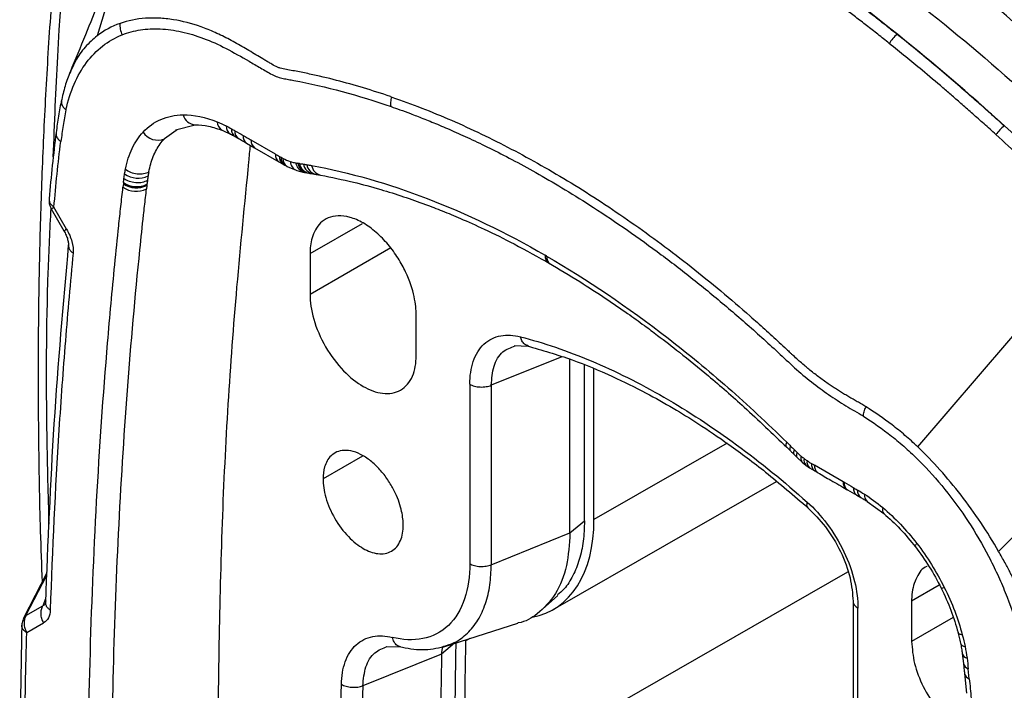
# Model space of a CAD drawing. Header units: millimetres. Extents: x 16 to 683, y 16 to 524.
# Tile 35 of 40: x 548 to 585, y 412 to 437. Entities that reach past the tile are written whole.
import ezdxf

# ---------------------------------------------------------------- set-up
doc = ezdxf.new("R2010")
doc.units = ezdxf.units.MM
doc.header["$LTSCALE"] = 2.5

msp = doc.modelspace()

# ---------------------------------------------------------------- linework, layer by layer
for p, q in [((553.235, 443.599), (550.979, 436.216)), ((549.975, 434.845), (549.958, 434.806)), ((553.909, 432.685), (554.656, 432.88)), ((553.937, 432.666), (553.501, 432.356)), ((553.975, 432.693), (553.937, 432.666)), ((555.685, 432.661), (555.974, 432.53)), ((556.576, 432.192), (556.88, 432.016)), ((557.661, 431.777), (556.75, 432.302)), ((556.88, 432.016), (557.791, 431.491)), ((557.791, 431.491), (557.943, 431.403)), ((557.943, 431.403), (558.009, 431.366)), ((558.096, 431.319), (558.43, 431.175)), ((558.56, 431.426), (558.501, 431.435)), ((558.46, 431.162), (558.734, 431.094)), ((558.756, 431.088), (558.852, 431.072)), ((558.852, 431.072), (558.917, 431.062)), ((559.063, 431.04), (559.18, 431.02)), ((559.18, 431.02), (559.351, 430.99)), ((551.96, 430.663), (551.946, 430.535)), ((551.964, 430.696), (551.96, 430.663)), ((551.965, 430.709), (551.964, 430.696)), ((552.845, 430.637), (552.846, 430.65)), ((549.835, 428.96), (549.359, 429.786)), ((549.259, 429.728), (549.736, 428.903)), ((558.955, 428.048), (560.92, 429.182)), ((561.977, 428.261), (558.955, 426.517)), ((558.955, 428.048), (558.955, 426.517)), ((567.819, 427.956), (567.77, 427.985)), ((567.898, 427.699), (567.948, 427.67)), ((562.933, 424.221), (562.933, 425.752)), ((566.601, 424.6), (567.133, 424.58)), ((568.393, 424.184), (565.743, 423.113)), ((568.693, 417.578), (568.693, 424.09)), ((569.239, 418.028), (569.239, 423.874)), ((569.592, 418.079), (569.592, 423.729)), ((591.348, 423.546), (584.755, 416.886)), ((564.943, 423.154), (564.943, 416.426)), ((565.743, 423.113), (565.743, 416.385)), ((574.579, 420.941), (569.592, 418.079)), ((576.819, 420.787), (576.963, 420.644)), ((560.926, 420.459), (559.441, 419.602)), ((577.105, 420.503), (577.221, 420.391)), ((577.221, 420.391), (577.394, 420.234)), ((577.394, 420.234), (577.531, 420.123)), ((577.394, 420.234), (577.406, 420.225)), ((577.531, 420.123), (577.671, 420.024)), ((577.671, 420.024), (577.862, 419.904)), ((577.672, 420.024), (577.679, 420.019)), ((578.93, 419.498), (577.849, 420.123)), ((568.063, 414.708), (576.434, 419.512)), ((578.964, 419.479), (578.93, 419.498)), ((579.059, 419.212), (579.093, 419.193)), ((579.093, 419.193), (579.441, 418.993)), ((579.441, 418.993), (579.586, 418.909)), ((579.831, 418.761), (580.452, 418.302)), ((568.693, 417.578), (569.239, 418.028)), ((565.743, 416.385), (568.693, 417.578)), ((564.731, 407.872), (579.104, 416.12)), ((549.092, 416.079), (548.225, 414.381)), ((548.313, 414.483), (549.088, 416)), ((581.494, 415.037), (582.532, 415.636)), ((549.045, 415.109), (548.949, 414.85)), ((567.667, 414.715), (568.238, 415.233)), ((579.301, 415.015), (579.301, 408.287)), ((581.494, 415.037), (581.494, 413.506)), ((548.313, 414.483), (548.949, 414.85)), ((549.043, 414.912), (549.031, 414.901)), ((579.484, 408.032), (579.484, 414.759)), ((548.226, 414.38), (548.313, 414.483)), ((583.054, 414.406), (581.494, 413.506)), ((548.339, 413.842), (548.975, 414.209)), ((563.972, 413.314), (566.745, 414.2)), ((564.78, 413.528), (564.953, 413.627)), ((561.808, 413.322), (562.339, 413.307)), ((564.372, 413.442), (563.881, 413.034)), ((563.881, 413.034), (563.934, 413.326)), ((563.919, 413.314), (563.964, 413.33)), ((563.881, 413.034), (560.932, 411.852)), ((583.393, 413.056), (583.436, 412.679)), ((583.654, 412.114), (583.616, 412.488)), ((583.474, 412.307), (583.547, 411.568))]:
    msp.add_line(p, q)
at = {"flags": 128}
for points in [[(581.722, 420.804), (585.141, 424.785), (588.56, 428.767)], [(576.82, 420.786), (576.809, 420.799), (576.793, 420.844), (576.796, 420.904), (576.816, 420.976)], [(576.963, 420.644), (576.953, 420.657), (576.938, 420.701), (576.941, 420.76), (576.962, 420.832)], [(577.115, 420.495), (577.095, 420.516), (577.079, 420.561), (577.082, 420.621), (577.102, 420.693)], [(577.23, 420.383), (577.209, 420.406), (577.192, 420.452), (577.192, 420.514), (577.21, 420.589)], [(582.601, 415.512), (582.602, 415.511), (582.621, 415.508), (582.661, 415.516), (582.719, 415.535)]]:
    msp.add_lwpolyline(points, dxfattribs=at)
for centre, radius, start, end in [((554.682, 433.379), 0.5, 194.9851, 266.9047), ((555.853, 432.998), 0.376, 181.8525, 243.3079), ((556.15, 432.819), 0.339, 177.5537, 238.5875), ((556.325, 432.703), 0.319, 175.0493, 236.1857), ((585.884, 431.628), 1.514, 127.3085, 144.3644), ((553.242, 432.947), 0.644, 212.2387, 293.6997), ((556.441, 432.619), 0.303, 173.1393, 236.2806), ((556.76, 432.444), 0.312, 174.0805, 234.0498), ((557.048, 432.265), 0.3, 172.764, 235.978), ((557.967, 431.743), 0.308, 173.7225, 234.9986), ((558.119, 431.66), 0.311, 174.1406, 235.4109), ((558.178, 431.626), 0.31, 174.0727, 237.0834), ((558.264, 431.595), 0.323, 175.7651, 238.6325), ((558.616, 431.536), 0.405, 184.9162, 247.2244), ((558.943, 431.512), 0.449, 189.8159, 258.2722), ((559.007, 431.506), 0.454, 190.1839, 257.5243), ((559.154, 431.481), 0.45, 189.895, 258.3438), ((559.277, 431.455), 0.446, 189.4288, 257.4035), ((559.453, 431.421), 0.443, 189.1414, 256.7864), ((552.513, 431.722), 0.847, 233.482, 296.1769), ((552.436, 431.26), 0.876, 235.9803, 296.5226), ((552.451, 431.387), 0.875, 235.896, 296.5111), ((552.455, 431.419), 0.874, 235.8118, 296.4996), ((552.457, 431.431), 0.873, 235.7713, 296.494), ((577.554, 420.372), 0.211, 157.3006, 220.7974), ((577.703, 420.299), 0.246, 164.1059, 225.7852), ((577.851, 420.239), 0.28, 169.6112, 230.144), ((578.045, 420.151), 0.307, 173.4483, 233.4863), ((578.162, 420.092), 0.314, 174.341, 234.294), ((579.243, 419.467), 0.314, 174.3597, 234.2762), ((579.261, 419.441), 0.3, 172.7211, 235.9417), ((579.618, 419.246), 0.309, 173.8677, 235.1196), ((579.77, 419.162), 0.312, 174.1198, 234.0289), ((580.012, 418.988), 0.291, 171.1712, 231.6225), ((580.614, 418.447), 0.217, 158.6479, 222.1009), ((583.514, 413.521), 0.202, 200.402, 264.6768), ((583.618, 413.115), 0.231, 192.4654, 257.9953), ((583.688, 412.736), 0.258, 192.5881, 253.7505), ((583.726, 412.363), 0.259, 192.367, 253.6397), ((883.894, 406.193), 323.012, 178.99604, 180.00254)]:
    msp.add_arc(centre, radius, start, end)
for centre, major_axis, start_param, end_param in [((564.391, 421.082), (-3.678, 6.371), 2.943403, 3.927067), ((809.894, 266.341), (-173.343, 300.269), 0.765389, 0.785471)]:
    msp.add_ellipse(centre, major_axis=major_axis, ratio=0.577382, start_param=start_param, end_param=end_param)
for points, knots in [([(552.27, 459.332), (552.116, 458.575), (551.832, 457.172), (551.469, 455.204), (551.183, 453.556), (550.967, 452.233), (550.81, 451.231), (550.691, 450.444), (550.587, 449.735), (550.432, 448.646), (550.22, 447.064), (549.955, 444.895), (549.694, 442.488), (549.448, 439.861), (549.226, 437.036), (549.038, 434.014), (548.897, 430.916), (548.807, 427.862), (548.761, 424.631), (548.771, 421.239), (548.824, 418.2), (548.894, 416.375), (548.918, 415.738)], [0, 0, 0, 0, 0.056421, 0.104741, 0.144927, 0.176956, 0.200834, 0.217314, 0.23367, 0.251759, 0.295274, 0.346382, 0.405069, 0.46386, 0.528672, 0.599137, 0.669334, 0.737197, 0.802737, 0.882804, 0.95913, 1, 1, 1, 1]), ([(549.336, 431.673), (549.383, 432.932), (549.533, 436.898), (550.151, 443.339), (551.143, 451.016), (552.09, 455.92), (552.564, 458.375)], [0, 0, 0, 0, 0.1339189, 0.4219216, 0.7105259, 1, 1, 1, 1]), ([(562.302, 452.745), (562.459, 452.723), (562.77, 452.679), (563.239, 452.605), (563.708, 452.526), (564.177, 452.441), (564.646, 452.35), (565.116, 452.253), (565.585, 452.15), (566.054, 452.042), (566.523, 451.928), (566.992, 451.807), (567.461, 451.681), (567.931, 451.549), (568.4, 451.411), (568.869, 451.268), (569.339, 451.118), (569.808, 450.962), (570.278, 450.801), (570.747, 450.634), (571.217, 450.461), (572.714, 449.89), (575.252, 448.788), (578.763, 446.928), (582.193, 444.796), (584.717, 443.002), (586.422, 441.695), (587.319, 440.986), (588.215, 440.256), (589.112, 439.505), (590.009, 438.732), (590.905, 437.938), (591.801, 437.123), (592.698, 436.286), (593.594, 435.428), (594.49, 434.55), (595.085, 433.949), (595.383, 433.648)], [0, 0, 0, 0, 0.014792, 0.029533, 0.044225, 0.058868, 0.073464, 0.088015, 0.102522, 0.116986, 0.131409, 0.145791, 0.160136, 0.174443, 0.188715, 0.202953, 0.217159, 0.231333, 0.245478, 0.259596, 0.273686, 0.287752, 0.394216, 0.499996, 0.598731, 0.698037, 0.724879, 0.751811, 0.778844, 0.80599, 0.833257, 0.860658, 0.888201, 0.915897, 0.943756, 0.971787, 1, 1, 1, 1]), ([(558.042, 451.47), (558.191, 451.449), (558.49, 451.407), (558.938, 451.337), (559.387, 451.263), (559.836, 451.182), (560.284, 451.097), (560.733, 451.006), (561.182, 450.91), (561.63, 450.809), (562.079, 450.703), (562.527, 450.591), (562.976, 450.474), (563.425, 450.352), (563.873, 450.224), (564.322, 450.092), (564.771, 449.954), (565.219, 449.81), (565.668, 449.662), (566.117, 449.508), (566.565, 449.349), (567.014, 449.185), (567.462, 449.015), (567.911, 448.84), (568.36, 448.66), (568.808, 448.475), (569.257, 448.284), (569.706, 448.088), (570.154, 447.887), (570.603, 447.681), (571.052, 447.469), (571.5, 447.252), (571.949, 447.03), (572.398, 446.803), (572.846, 446.57), (573.295, 446.332), (573.743, 446.089), (574.192, 445.84), (574.641, 445.587), (575.089, 445.328), (575.538, 445.063), (575.987, 444.794), (576.435, 444.519), (576.884, 444.239), (577.333, 443.954), (577.781, 443.663), (578.23, 443.367), (578.679, 443.066), (579.127, 442.76), (579.576, 442.448), (580.024, 442.132), (580.473, 441.809), (580.922, 441.482), (581.37, 441.149), (581.819, 440.812), (582.268, 440.468), (582.716, 440.12), (583.165, 439.766), (583.614, 439.407), (584.062, 439.043), (584.511, 438.674), (584.959, 438.299), (585.408, 437.919), (585.857, 437.534), (586.305, 437.143), (586.754, 436.747), (587.203, 436.346), (587.651, 435.94), (588.1, 435.529), (588.549, 435.112), (588.997, 434.69), (589.446, 434.262), (589.894, 433.83), (590.343, 433.392), (590.792, 432.949), (591.24, 432.501), (591.539, 432.198), (591.688, 432.047)], [0, 0, 0, 0, 0.013914, 0.027782, 0.041605, 0.055385, 0.069121, 0.082817, 0.096472, 0.110088, 0.123666, 0.137207, 0.150713, 0.164185, 0.177623, 0.191029, 0.204405, 0.217751, 0.231069, 0.24436, 0.257625, 0.270866, 0.284084, 0.29728, 0.310455, 0.323612, 0.33675, 0.349871, 0.362977, 0.37607, 0.389149, 0.402217, 0.415275, 0.428325, 0.441366, 0.454402, 0.467434, 0.480462, 0.493487, 0.506513, 0.519538, 0.532566, 0.545598, 0.558634, 0.571675, 0.584725, 0.597783, 0.610851, 0.62393, 0.637023, 0.650129, 0.66325, 0.676388, 0.689545, 0.70272, 0.715916, 0.729134, 0.742375, 0.75564, 0.768931, 0.782249, 0.795595, 0.808971, 0.822377, 0.835815, 0.849287, 0.862793, 0.876334, 0.889912, 0.903528, 0.917183, 0.930879, 0.944615, 0.958395, 0.972218, 0.986086, 1, 1, 1, 1]), ([(590.804, 431.537), (590.114, 432.239), (589.415, 432.93), (588.015, 434.278), (587.314, 434.933), (585.223, 436.829), (583.821, 438.025), (581.012, 440.264), (579.607, 441.307), (576.795, 443.239), (575.388, 444.129), (572.574, 445.754), (571.167, 446.488), (568.355, 447.803), (566.95, 448.382), (564.142, 449.385), (562.739, 449.809), (560.649, 450.326), (559.948, 450.481), (558.547, 450.75), (557.849, 450.865), (557.158, 450.96)], [0.4191039, 0.4191039, 0.4191039, 0.4191039, 0.4293998, 0.4293998, 0.4395908, 0.4395908, 0.4598497, 0.4598497, 0.4799603, 0.4799603, 0.5, 0.5, 0.5200397, 0.5200397, 0.5401503, 0.5401503, 0.5604092, 0.5604092, 0.5706002, 0.5706002, 0.5808961, 0.5808961, 0.5808961, 0.5808961]), ([(557.862, 448.503), (560.436, 448.147), (563.09, 447.508), (567.146, 446.07), (568.51, 445.512), (571.252, 444.235), (572.63, 443.517), (575.385, 441.924), (576.763, 441.05), (579.504, 439.158), (580.868, 438.139), (584.923, 434.889), (587.576, 432.461), (590.149, 429.843)], [0, 0, 0, 0, 0.25, 0.25, 0.375, 0.375, 0.5, 0.5, 0.625, 0.625, 0.75, 0.75, 1, 1, 1, 1]), ([(588.884, 429.07), (586.317, 431.681), (583.67, 434.1), (579.626, 437.339), (578.266, 438.354), (575.532, 440.24), (574.158, 441.11), (571.411, 442.696), (570.037, 443.411), (567.304, 444.683), (565.943, 445.238), (561.899, 446.668), (559.252, 447.305), (556.685, 447.658)], [0, 0, 0, 0, 0.25, 0.25, 0.375, 0.375, 0.5, 0.5, 0.625, 0.625, 0.75, 0.75, 1, 1, 1, 1]), ([(580.951, 436.266), (580.813, 436.376), (580.538, 436.596), (580.124, 436.92), (579.71, 437.239), (579.297, 437.554), (578.884, 437.863), (578.471, 438.168), (578.058, 438.468), (577.646, 438.763), (577.234, 439.053), (576.823, 439.338), (576.411, 439.619), (576.001, 439.895), (575.59, 440.165), (575.18, 440.431), (574.77, 440.692), (574.361, 440.949), (573.951, 441.2), (573.542, 441.447), (573.134, 441.689), (572.726, 441.926), (572.318, 442.159), (571.911, 442.386), (571.503, 442.609), (571.097, 442.828), (570.69, 443.041), (570.284, 443.25), (569.878, 443.454), (569.473, 443.654), (569.068, 443.849), (568.663, 444.039), (568.259, 444.225), (567.855, 444.406), (567.452, 444.582), (567.048, 444.754), (566.78, 444.865), (566.645, 444.92)], [0, 0, 0, 0, 0.029312, 0.058554, 0.087729, 0.116839, 0.145886, 0.174873, 0.203801, 0.232673, 0.26149, 0.290256, 0.318972, 0.347641, 0.376265, 0.404848, 0.433391, 0.461897, 0.49037, 0.518811, 0.547223, 0.57561, 0.603972, 0.632314, 0.660637, 0.688945, 0.717239, 0.745522, 0.773797, 0.802066, 0.830332, 0.858597, 0.886865, 0.915136, 0.943414, 0.971701, 1, 1, 1, 1]), ([(580.655, 435.93), (580.513, 436.044), (580.23, 436.269), (579.809, 436.599), (579.393, 436.92), (578.983, 437.233), (578.578, 437.536), (578.179, 437.83), (577.786, 438.116), (577.399, 438.394), (577.018, 438.663), (576.643, 438.924), (576.273, 439.178), (575.91, 439.423), (575.553, 439.661), (575.202, 439.891), (574.857, 440.114), (574.518, 440.33), (574.185, 440.539), (573.859, 440.741), (573.538, 440.936), (573.224, 441.125), (572.917, 441.307), (572.615, 441.483), (572.321, 441.652), (572.032, 441.816), (571.75, 441.974), (571.474, 442.126), (571.204, 442.273), (570.941, 442.414), (570.685, 442.551), (570.435, 442.681), (570.191, 442.807), (569.953, 442.928), (569.722, 443.045), (569.497, 443.156), (569.279, 443.263), (569.067, 443.366), (568.861, 443.465), (568.662, 443.559), (568.469, 443.65), (568.282, 443.736), (568.102, 443.819), (567.928, 443.898), (567.76, 443.973), (567.598, 444.045), (567.443, 444.113), (567.294, 444.178), (567.151, 444.239), (567.014, 444.298), (566.884, 444.353), (566.76, 444.405), (566.642, 444.454), (566.53, 444.5), (566.458, 444.53), (566.423, 444.545)], [0, 0, 0, 0, 0.030377, 0.060308, 0.089793, 0.118832, 0.147426, 0.175576, 0.203281, 0.230542, 0.257359, 0.283733, 0.309663, 0.335151, 0.360197, 0.3848, 0.408962, 0.432683, 0.455963, 0.4788, 0.501196, 0.523148, 0.544656, 0.565721, 0.586341, 0.606517, 0.626248, 0.645534, 0.664376, 0.682773, 0.700728, 0.71824, 0.73531, 0.75194, 0.768129, 0.783878, 0.799187, 0.814058, 0.82849, 0.842484, 0.85604, 0.869159, 0.881841, 0.894086, 0.905894, 0.917265, 0.928201, 0.9387, 0.948764, 0.958392, 0.967584, 0.976341, 0.984663, 0.992549, 1, 1, 1, 1]), ([(553.233, 443.6), (553.086, 443.129), (552.802, 442.22), (552.343, 440.91), (551.9, 439.706), (551.481, 438.61), (551.032, 437.469), (550.527, 436.215), (550.156, 435.317), (549.963, 434.85)], [0, 0, 0, 0, 0.16573, 0.319532, 0.449461, 0.57187, 0.692215, 0.840069, 1, 1, 1, 1]), ([(553.834, 436.818), (553.651, 436.847), (553.471, 436.866), (553.122, 436.882), (552.952, 436.881), (552.453, 436.846), (552.136, 436.783), (551.838, 436.679)], [0, 0, 0, 0, 0.25, 0.25, 0.5, 0.5, 1, 1, 1, 1]), ([(561.972, 433.934), (561.291, 434.168), (560.615, 434.371), (559.608, 434.631), (559.273, 434.71), (558.773, 434.817), (558.607, 434.851), (558.357, 434.899), (558.274, 434.914), (558.108, 434.944), (558.026, 434.958), (557.912, 434.981), (557.875, 434.989), (557.801, 435.01), (557.764, 435.022), (557.662, 435.062), (557.601, 435.1), (557.477, 435.176), (557.43, 435.203), (557.343, 435.254), (557.301, 435.28), (557.17, 435.358), (557.083, 435.41), (556.821, 435.567), (556.645, 435.672), (556.293, 435.876), (556.116, 435.977), (555.76, 436.167), (555.58, 436.256), (555.223, 436.416), (555.047, 436.487), (554.521, 436.673), (554.175, 436.764), (553.834, 436.818)], [0, 0, 0, 0, 0.25, 0.25, 0.375, 0.375, 0.4375, 0.4375, 0.46875, 0.46875, 0.5, 0.5, 0.515625, 0.515625, 0.53125, 0.53125, 0.5625, 0.5625, 0.578125, 0.578125, 0.59375, 0.59375, 0.625, 0.625, 0.6875, 0.6875, 0.75, 0.75, 0.8125, 0.8125, 0.875, 0.875, 1, 1, 1, 1]), ([(551.838, 436.679), (551.829, 436.61), (551.831, 436.536), (551.858, 436.389), (551.883, 436.316), (551.916, 436.251)], [0, 0, 0, 0, 0.5, 0.5, 1, 1, 1, 1]), ([(551.916, 436.251), (552.134, 436.337), (552.364, 436.398), (552.841, 436.471), (553.088, 436.484), (553.602, 436.461), (553.871, 436.424), (554.413, 436.304), (554.687, 436.222), (555.243, 436.014), (555.525, 435.886), (556.094, 435.59), (556.381, 435.426), (556.812, 435.177), (556.956, 435.093), (557.172, 434.968), (557.244, 434.926), (557.388, 434.843), (557.46, 434.8), (557.603, 434.724), (557.673, 434.694), (557.811, 434.647), (557.879, 434.63), (558.014, 434.6), (558.082, 434.589), (558.216, 434.564), (558.284, 434.552), (558.351, 434.539)], [0, 0, 0, 0, 0.125, 0.125, 0.25, 0.25, 0.375, 0.375, 0.5, 0.5, 0.625, 0.625, 0.75, 0.75, 0.8125, 0.8125, 0.84375, 0.84375, 0.875, 0.875, 0.90625, 0.90625, 0.9375, 0.9375, 0.96875, 0.96875, 1, 1, 1, 1]), ([(549.811, 433.433), (549.888, 433.782), (549.99, 434.103), (550.245, 434.695), (550.398, 434.966), (550.757, 435.448), (550.959, 435.656), (551.404, 436.006), (551.649, 436.146), (551.916, 436.251)], [0, 0, 0, 0, 0.25, 0.25, 0.5, 0.5, 0.75, 0.75, 1, 1, 1, 1]), ([(550.979, 436.216), (550.825, 436.08), (550.516, 435.808), (550.184, 435.343), (550.035, 434.986), (549.975, 434.845)], [0, 0, 0, 0, 0.3741829, 0.7515967, 1, 1, 1, 1]), ([(580.951, 436.266), (580.896, 436.223), (580.84, 436.169), (580.738, 436.054), (580.693, 435.991), (580.655, 435.93)], [0, 0, 0, 0, 0.5, 0.5, 1, 1, 1, 1]), ([(584.967, 432.832), (584.88, 432.91), (584.674, 433.098), (584.312, 433.423), (583.845, 433.836), (583.274, 434.335), (582.596, 434.914), (581.811, 435.571), (581.25, 436.025), (580.951, 436.266)], [0, 0, 0, 0, 0.065134, 0.156117, 0.272954, 0.415661, 0.584316, 0.77905, 1, 1, 1, 1]), ([(584.654, 432.51), (584.505, 432.644), (584.216, 432.905), (583.793, 433.281), (583.396, 433.631), (583.024, 433.956), (582.524, 434.386), (581.739, 435.051), (581.066, 435.597), (580.655, 435.93)], [0, 0, 0, 0, 0.112853, 0.219216, 0.319082, 0.412446, 0.499316, 0.694276, 1, 1, 1, 1]), ([(549.968, 434.86), (549.901, 434.688), (549.765, 434.342), (549.679, 433.95), (549.636, 433.753)], [0, 0, 0, 0, 0.498809, 1, 1, 1, 1]), ([(561.993, 433.558), (561.991, 433.57), (561.989, 433.583), (561.988, 433.596), (561.987, 433.611), (561.986, 433.625), (561.985, 433.64), (561.984, 433.67), (561.985, 433.701), (561.987, 433.732), (561.992, 433.794), (562.004, 433.857), (562.022, 433.917)], [0, 0, 0, 0, 0.0955601, 0.0955601, 0.0955601, 0.2008118, 0.2008118, 0.2008118, 0.4113152, 0.4113152, 0.4113152, 0.832322, 0.832322, 0.832322, 0.832322]), ([(562.022, 433.917), (562.766, 433.66), (563.511, 433.369), (564.257, 433.045), (565.002, 432.72), (565.749, 432.362), (566.496, 431.97), (566.87, 431.774), (567.243, 431.57), (567.617, 431.358), (567.991, 431.145), (568.365, 430.925), (568.739, 430.696), (569.488, 430.238), (570.237, 429.746), (570.987, 429.221), (571.362, 428.959), (571.738, 428.688), (572.113, 428.41), (572.487, 428.131), (572.861, 427.845), (573.233, 427.552), (573.605, 427.258), (573.975, 426.958), (574.344, 426.65), (574.713, 426.343), (575.08, 426.028), (575.445, 425.706), (575.628, 425.545), (575.81, 425.382), (575.992, 425.217), (576.083, 425.135), (576.174, 425.052), (576.265, 424.969), (576.355, 424.886), (576.446, 424.802), (576.537, 424.718), (576.627, 424.634), (576.718, 424.549), (576.808, 424.464), (576.853, 424.421), (576.898, 424.379), (576.943, 424.337), (576.967, 424.313), (576.992, 424.29), (577.016, 424.267)], [34.004237, 34.004237, 34.004237, 34.004237, 39.147497, 39.147497, 39.147497, 44.290756, 44.290756, 44.290756, 46.862386, 46.862386, 46.862386, 49.434016, 49.434016, 49.434016, 54.577275, 54.577275, 54.577275, 57.148905, 57.148905, 57.148905, 59.720535, 59.720535, 59.720535, 62.292165, 62.292165, 62.292165, 64.863795, 64.863795, 64.863795, 66.14961, 66.14961, 66.14961, 66.792517, 66.792517, 66.792517, 67.435424, 67.435424, 67.435424, 68.078332, 68.078332, 68.078332, 68.399786, 68.399786, 68.399786, 68.576795, 68.576795, 68.576795, 68.576795]), ([(549.641, 433.814), (549.603, 433.614), (549.527, 433.218), (549.47, 432.798), (549.442, 432.59)], [0, 0, 0, 0, 0.505763, 1, 1, 1, 1]), ([(549.643, 433.814), (549.641, 433.81), (549.634, 433.791), (549.638, 433.77), (549.642, 433.753)], [0, 0, 0, 0, 0.211661, 1, 1, 1, 1]), ([(549.642, 433.753), (549.642, 433.726), (549.642, 433.656), (549.699, 433.543), (549.774, 433.469), (549.811, 433.433)], [0, 0, 0, 0, 0.24186, 0.629, 1, 1, 1, 1]), ([(561.993, 433.558), (562.101, 433.52), (562.341, 433.436), (562.737, 433.29), (563.206, 433.109), (563.749, 432.889), (564.364, 432.625), (565.052, 432.311), (565.814, 431.943), (566.649, 431.512), (567.558, 431.012), (568.541, 430.435), (569.645, 429.742), (570.846, 428.934), (572.118, 428.017), (573.383, 427.039), (574.637, 426.005), (575.879, 424.917), (576.697, 424.154), (577.106, 423.771)], [0, 0, 0, 0, 0.021562, 0.047896, 0.078978, 0.114786, 0.155301, 0.200515, 0.250427, 0.30505, 0.364415, 0.428573, 0.497625, 0.580983, 0.664775, 0.74862, 0.832355, 0.916111, 1, 1, 1, 1]), ([(549.811, 433.433), (549.79, 433.338), (549.772, 433.241), (549.754, 433.143), (549.737, 433.045), (549.721, 432.947), (549.705, 432.847), (549.69, 432.748), (549.675, 432.649), (549.66, 432.549), (549.646, 432.449), (549.632, 432.348), (549.619, 432.248)], [102.007982, 102.007982, 102.007982, 102.007982, 102.65089, 102.65089, 102.65089, 103.293797, 103.293797, 103.293797, 103.936705, 103.936705, 103.936705, 104.579612, 104.579612, 104.579612, 104.579612]), ([(552.697, 432.603), (552.891, 432.811), (553.114, 432.969), (553.491, 433.132), (553.625, 433.174), (553.904, 433.232), (554.049, 433.247), (554.2, 433.25)], [0, 0, 0, 0, 0.5, 0.5, 0.75, 0.75, 1, 1, 1, 1]), ([(554.656, 432.88), (554.818, 432.873), (555.136, 432.858), (555.504, 432.726), (555.685, 432.661)], [0, 0, 0, 0, 0.509425, 1, 1, 1, 1]), ([(549.442, 432.59), (549.392, 432.18), (549.294, 431.362), (549.217, 430.523), (549.179, 430.105)], [0, 0, 0, 0, 0.501477, 1, 1, 1, 1]), ([(549.445, 432.59), (549.443, 432.552), (549.438, 432.473), (549.5, 432.351), (549.58, 432.282), (549.619, 432.248)], [0, 0, 0, 0, 0.313908, 0.66487, 1, 1, 1, 1]), ([(552.039, 431.215), (552.096, 431.501), (552.18, 431.759), (552.344, 432.107), (552.405, 432.216), (552.542, 432.421), (552.617, 432.516), (552.697, 432.603)], [0, 0, 0, 0, 0.5, 0.5, 0.75, 0.75, 1, 1, 1, 1]), ([(552.914, 431.117), (552.934, 431.219), (552.958, 431.317), (553.042, 431.601), (553.113, 431.775), (553.285, 432.091), (553.388, 432.234), (553.501, 432.356)], [0.39070571, 0.39070571, 0.39070571, 0.39070571, 0.39851802, 0.39851802, 0.41414302, 0.41414302, 0.42968732, 0.42968732, 0.42968732, 0.42968732]), ([(555.974, 432.53), (555.999, 432.517), (556.056, 432.488), (556.115, 432.456), (556.147, 432.438)], [0, 0, 0, 0, 0.4506467, 1, 1, 1, 1]), ([(556.147, 432.438), (556.168, 432.427), (556.21, 432.404), (556.252, 432.38), (556.273, 432.368)], [0, 0, 0, 0, 0.491547, 1, 1, 1, 1]), ([(556.273, 432.368), (556.323, 432.339), (556.423, 432.281), (556.525, 432.222), (556.576, 432.192)], [0, 0, 0, 0, 0.491463, 1, 1, 1, 1]), ([(588.56, 428.767), (588.433, 428.895), (588.144, 429.188), (587.656, 429.674), (587.061, 430.257), (586.358, 430.933), (585.544, 431.697), (584.962, 432.228), (584.654, 432.51)], [0, 0, 0, 0, 0.098977, 0.225078, 0.378263, 0.55848, 0.765685, 1, 1, 1, 1]), ([(555.492, 408.868), (555.528, 411.91), (555.601, 417.991), (556.063, 425.494), (556.534, 430.13), (556.703, 431.901), (556.722, 432.107)], [0, 0, 0, 0, 0.382797, 0.765202, 0.972629, 1, 1, 1, 1]), ([(558.009, 431.366), (558.025, 431.357), (558.054, 431.341), (558.083, 431.326), (558.096, 431.319)], [0, 0, 0, 0, 0.5653217, 1, 1, 1, 1]), ([(558.756, 431.09), (558.751, 431.09), (558.715, 431.092), (558.651, 431.121), (558.571, 431.177), (558.483, 431.277), (558.446, 431.381), (558.422, 431.449)], [0, 0, 0, 0, 0.032207, 0.233904, 0.435601, 0.633106, 1, 1, 1, 1]), ([(559.015, 431.35), (560.431, 431.093), (561.876, 430.68), (564.817, 429.548), (566.292, 428.838), (567.77, 427.985)], [0, 0, 0, 0, 0.5, 0.5, 1, 1, 1, 1]), ([(552.039, 431.215), (552.09, 431.173), (552.154, 431.134), (552.304, 431.072), (552.389, 431.05), (552.56, 431.031), (552.645, 431.034), (552.796, 431.062), (552.862, 431.087), (552.914, 431.117)], [0, 0, 0, 0, 0.25, 0.25, 0.5, 0.5, 0.75, 0.75, 1, 1, 1, 1]), ([(558.908, 431.063), (558.933, 431.059), (558.984, 431.052), (559.031, 431.045), (559.055, 431.041)], [0, 0, 0, 0, 0.493649, 1, 1, 1, 1]), ([(559.351, 430.99), (559.759, 430.908), (560.501, 430.76), (561.542, 430.477), (562.444, 430.194), (563.214, 429.922), (563.923, 429.648), (564.657, 429.343), (565.554, 428.939), (566.676, 428.386), (567.502, 427.921), (567.952, 427.668)], [0, 0, 0, 0, 0.147801, 0.269514, 0.370051, 0.465121, 0.538135, 0.615986, 0.718419, 0.846343, 1, 1, 1, 1]), ([(550.631, 406.572), (550.631, 410.705), (550.741, 414.768), (551.07, 420.761), (551.207, 422.742), (551.454, 425.686), (551.587, 427.15), (551.761, 428.846), (551.839, 429.571), (551.892, 430.053), (551.92, 430.293), (551.946, 430.535)], [0, 0, 0, 0, 0.5, 0.5, 0.75, 0.75, 0.875, 0.9375, 0.96875, 0.96875, 1, 1, 1, 1]), ([(551.984, 430.868), (552.036, 430.83), (552.101, 430.795), (552.252, 430.74), (552.337, 430.722), (552.509, 430.709), (552.595, 430.714), (552.746, 430.746), (552.812, 430.771), (552.864, 430.801)], [0, 0, 0, 0, 0.25, 0.25, 0.5, 0.5, 0.75, 0.75, 1, 1, 1, 1]), ([(551.515, 406.572), (551.515, 408.429), (551.537, 410.276), (551.626, 413.939), (551.693, 415.756), (551.96, 421.163), (552.226, 424.709), (552.626, 428.632), (552.695, 429.285), (552.767, 429.935), (552.803, 430.26), (552.816, 430.368), (552.827, 430.477)], [0.4453125, 0.4453125, 0.4453125, 0.4453125, 0.5703125, 0.5703125, 0.6953125, 0.6953125, 0.9453125, 0.9453125, 0.9765625, 0.9921875, 0.9921875, 1, 1, 1, 1]), ([(549.181, 430.122), (549.178, 430.08), (549.172, 429.991), (549.197, 429.854), (549.24, 429.771), (549.261, 429.73)], [0, 0, 0, 0, 0.307332, 0.656259, 1, 1, 1, 1]), ([(549.183, 430.104), (549.182, 430.071), (549.178, 429.997), (549.24, 429.883), (549.32, 429.818), (549.359, 429.786)], [0, 0, 0, 0, 0.297379, 0.656778, 1, 1, 1, 1]), ([(549.262, 429.73), (549.261, 429.729), (549.253, 429.725), (549.282, 429.741), (549.333, 429.771), (549.359, 429.786)], [0, 0, 0, 0, 0.052996, 0.536703, 1, 1, 1, 1]), ([(549.18, 417.903), (549.15, 419.001), (549.066, 422.193), (549.079, 426.153), (549.213, 428.955), (549.252, 429.751)], [0, 0, 0, 0, 0.272825, 0.793252, 1, 1, 1, 1]), ([(562.933, 425.752), (562.933, 425.943), (562.912, 426.171), (562.794, 426.71), (562.694, 427.023), (562.455, 427.528), (562.361, 427.702), (562.142, 428.049), (562.017, 428.222), (561.742, 428.55), (561.592, 428.706), (561.275, 428.981), (561.11, 429.101), (560.778, 429.292), (560.613, 429.364), (560.296, 429.453), (560.146, 429.472), (559.87, 429.461), (559.746, 429.432), (559.527, 429.338), (559.432, 429.273), (559.194, 429.043), (559.094, 428.846), (558.975, 428.444), (558.955, 428.239), (558.955, 428.048)], [0, 0, 0, 0, 0.125, 0.125, 0.25, 0.25, 0.3125, 0.3125, 0.375, 0.375, 0.4375, 0.4375, 0.5, 0.5, 0.5625, 0.5625, 0.625, 0.625, 0.6875, 0.6875, 0.75, 0.75, 0.875, 0.875, 1, 1, 1, 1]), ([(549.835, 428.96), (549.81, 428.945), (549.758, 428.916), (549.73, 428.899), (549.738, 428.904), (549.738, 428.904)], [0, 0, 0, 0, 0.463289, 0.947, 1, 1, 1, 1]), ([(549.736, 428.903), (549.765, 428.849), (549.821, 428.744), (549.877, 428.584), (549.908, 428.435), (549.903, 428.356), (549.901, 428.317)], [0, 0, 0, 0, 0.264411, 0.517937, 0.761268, 1, 1, 1, 1]), ([(549.835, 428.96), (549.92, 428.814), (549.989, 428.656), (550.032, 428.502), (550.075, 428.349), (550.092, 428.199), (550.08, 428.066)], [0, 0, 0, 0, 0.60567, 0.60567, 0.60567, 1.211339, 1.211339, 1.211339, 1.211339]), ([(549.899, 428.381), (549.702, 426.155), (549.312, 421.751), (549.129, 417.212), (549.038, 414.967)], [0, 0, 0, 0, 0.505477, 1, 1, 1, 1]), ([(549.901, 428.37), (549.9, 428.365), (549.895, 428.347), (549.902, 428.329), (549.906, 428.316)], [0, 0, 0, 0, 0.322709, 1, 1, 1, 1]), ([(549.906, 428.316), (549.91, 428.294), (549.918, 428.237), (549.977, 428.149), (550.046, 428.094), (550.08, 428.066)], [0, 0, 0, 0, 0.2464511, 0.6295163, 1, 1, 1, 1]), ([(550.08, 428.066), (550.028, 427.52), (549.976, 426.973), (549.927, 426.425), (549.878, 425.876), (549.832, 425.326), (549.787, 424.774), (549.699, 423.671), (549.619, 422.562), (549.547, 421.447), (549.404, 419.217), (549.295, 416.965), (549.221, 414.692)], [0, 0, 0, 0, 3.410564, 3.410564, 3.410564, 6.821128, 6.821128, 6.821128, 13.642255, 13.642255, 13.642255, 27.28451, 27.28451, 27.28451, 27.28451]), ([(567.899, 427.699), (567.856, 427.723), (567.822, 427.764), (567.779, 427.865), (567.77, 427.925), (567.77, 427.985)], [0, 0, 0, 0, 0.5, 0.5, 1, 1, 1, 1]), ([(567.819, 427.956), (569.34, 427.074), (570.857, 426.049), (572.747, 424.585), (573.125, 424.283), (573.874, 423.665), (574.247, 423.348), (575.359, 422.372), (576.092, 421.69), (576.816, 420.976)], [0, 0, 0, 0, 0.5, 0.5, 0.625, 0.625, 0.75, 0.75, 1, 1, 1, 1]), ([(567.819, 427.956), (567.825, 427.896), (567.834, 427.803), (567.888, 427.714), (567.927, 427.685), (567.947, 427.67)], [0, 0, 0, 0, 0.4789994, 0.7368531, 1, 1, 1, 1]), ([(567.892, 427.702), (568.282, 427.472), (569, 427.047), (569.988, 426.403), (570.795, 425.849), (571.438, 425.387), (572.084, 424.906), (572.885, 424.288), (573.971, 423.402), (575.32, 422.229), (576.29, 421.296), (576.819, 420.787)], [0, 0, 0, 0, 0.128563, 0.237358, 0.326545, 0.396096, 0.451072, 0.541893, 0.663703, 0.816251, 1, 1, 1, 1]), ([(558.955, 426.517), (558.955, 426.246), (558.998, 425.93), (559.192, 425.252), (559.343, 424.893), (559.732, 424.221), (559.967, 423.91), (560.457, 423.403), (560.71, 423.208), (561.178, 422.937), (561.431, 422.841), (561.921, 422.782), (562.156, 422.821), (562.544, 423.045), (562.696, 423.229), (562.89, 423.683), (562.933, 423.95), (562.933, 424.221)], [0, 0, 0, 0, 0.125, 0.125, 0.25, 0.25, 0.375, 0.375, 0.5, 0.5, 0.625, 0.625, 0.75, 0.75, 0.875, 0.875, 1, 1, 1, 1]), ([(564.943, 423.154), (564.943, 423.455), (564.983, 423.749), (565.159, 424.267), (565.295, 424.49), (565.648, 424.821), (565.864, 424.927), (566.335, 425.015), (566.589, 424.997), (566.841, 424.932)], [0, 0, 0, 0, 0.25, 0.25, 0.5, 0.5, 0.75, 0.75, 1, 1, 1, 1]), ([(566.841, 424.932), (567.704, 424.707), (568.591, 424.405), (570.39, 423.647), (571.302, 423.192), (573.125, 422.14), (574.037, 421.542), (575.835, 420.223), (576.722, 419.501), (577.586, 418.729)], [0, 0, 0, 0, 0.25, 0.25, 0.5, 0.5, 0.75, 0.75, 1, 1, 1, 1]), ([(567.136, 424.584), (567.084, 424.602), (566.988, 424.637), (566.888, 424.77), (566.856, 424.879), (566.841, 424.932)], [0, 0, 0, 0, 0.376982, 0.698028, 1, 1, 1, 1]), ([(565.743, 423.113), (565.765, 423.361), (565.809, 423.871), (566.131, 424.403), (566.48, 424.532), (566.643, 424.593)], [0, 0, 0, 0, 0.334911, 0.688415, 1, 1, 1, 1]), ([(567.072, 424.596), (567.639, 424.432), (568.696, 424.127), (570.198, 423.501), (571.463, 422.878), (572.534, 422.277), (573.568, 421.64), (574.723, 420.855), (576.105, 419.822), (577.084, 418.974), (577.611, 418.518)], [0, 0, 0, 0, 0.165555, 0.308438, 0.427764, 0.523049, 0.609568, 0.71777, 0.848135, 1, 1, 1, 1]), ([(579.786, 422.302), (579.732, 422.335), (579.623, 422.402), (579.46, 422.498), (579.3, 422.59), (579.142, 422.68), (578.985, 422.771), (578.83, 422.866), (578.675, 422.964), (578.521, 423.065), (578.296, 423.219), (578.002, 423.43), (577.717, 423.654), (577.489, 423.843), (577.339, 423.972), (577.174, 424.119), (577.074, 424.213), (577.016, 424.267)], [0, 0, 0, 0, 0.0587014, 0.1170824, 0.1741718, 0.2299969, 0.2852798, 0.3404924, 0.3956632, 0.4507703, 0.5057915, 0.6370008, 0.7680632, 0.8160781, 0.887814, 0.9343171, 1, 1, 1, 1]), ([(577.106, 423.771), (577.526, 423.395), (577.953, 423.064), (578.599, 422.617), (578.815, 422.476), (579.251, 422.213), (579.469, 422.089), (579.686, 421.952)], [0, 0, 0, 0, 0.5, 0.5, 0.75, 0.75, 1, 1, 1, 1]), ([(564.943, 423.154), (564.99, 423.126), (565.048, 423.102), (565.181, 423.065), (565.255, 423.053), (565.406, 423.045), (565.483, 423.05), (565.624, 423.073), (565.689, 423.091), (565.743, 423.113)], [0, 0, 0, 0, 0.25, 0.25, 0.5, 0.5, 0.75, 0.75, 1, 1, 1, 1]), ([(579.686, 421.952), (579.686, 421.958), (579.687, 421.964), (579.687, 421.97), (579.687, 421.976), (579.688, 421.983), (579.689, 421.99), (579.69, 422.004), (579.692, 422.018), (579.695, 422.033), (579.699, 422.061), (579.706, 422.091), (579.715, 422.121), (579.723, 422.151), (579.734, 422.182), (579.746, 422.212), (579.758, 422.242), (579.771, 422.272), (579.786, 422.302)], [0, 0, 0, 0, 0.0467449, 0.0467449, 0.0467449, 0.0991167, 0.0991167, 0.0991167, 0.2038603, 0.2038603, 0.2038603, 0.4133476, 0.4133476, 0.4133476, 0.6228349, 0.6228349, 0.6228349, 0.8323222, 0.8323222, 0.8323222, 0.8323222]), ([(581.722, 420.804), (581.564, 420.954), (581.404, 421.099), (581.084, 421.374), (580.923, 421.504), (580.438, 421.875), (580.113, 422.097), (579.786, 422.302)], [0, 0, 0, 0, 0.25, 0.25, 0.5, 0.5, 1, 1, 1, 1]), ([(579.686, 421.952), (580.042, 421.727), (580.395, 421.481), (580.918, 421.068), (581.091, 420.922), (581.436, 420.614), (581.607, 420.452), (582.109, 419.948), (582.43, 419.589), (583.046, 418.827), (583.341, 418.422), (583.893, 417.579), (584.146, 417.146), (584.492, 416.482), (584.602, 416.257), (584.81, 415.804), (584.909, 415.574), (585.187, 414.884), (585.344, 414.426), (585.605, 413.516), (585.71, 413.061), (585.787, 412.612)], [0, 0, 0, 0, 0.125, 0.125, 0.1875, 0.1875, 0.25, 0.25, 0.375, 0.375, 0.5, 0.5, 0.625, 0.625, 0.6875, 0.6875, 0.75, 0.75, 0.875, 0.875, 1, 1, 1, 1]), ([(562.447, 417.867), (562.447, 418.012), (562.431, 418.184), (562.342, 418.591), (562.266, 418.827), (562.086, 419.209), (562.015, 419.34), (561.849, 419.603), (561.755, 419.733), (561.547, 419.981), (561.433, 420.099), (561.194, 420.307), (561.069, 420.397), (560.819, 420.542), (560.694, 420.596), (560.455, 420.664), (560.341, 420.678), (560.133, 420.67), (560.039, 420.648), (559.873, 420.577), (559.802, 420.527), (559.622, 420.354), (559.546, 420.205), (559.457, 419.901), (559.441, 419.747), (559.441, 419.602)], [0, 0, 0, 0, 0.125, 0.125, 0.25, 0.25, 0.3125, 0.3125, 0.375, 0.375, 0.4375, 0.4375, 0.5, 0.5, 0.5625, 0.5625, 0.625, 0.625, 0.6875, 0.6875, 0.75, 0.75, 0.875, 0.875, 1, 1, 1, 1]), ([(576.963, 420.644), (576.987, 420.621), (577.034, 420.574), (577.081, 420.527), (577.106, 420.503)], [0, 0, 0, 0, 0.491698, 1, 1, 1, 1]), ([(584.755, 416.886), (584.544, 417.253), (584.32, 417.611), (583.848, 418.317), (583.6, 418.663), (583.089, 419.324), (582.826, 419.639), (582.287, 420.242), (582.008, 420.531), (581.722, 420.804)], [0, 0, 0, 0, 0.25, 0.25, 0.5, 0.5, 0.75, 0.75, 1, 1, 1, 1]), ([(577.862, 419.904), (577.882, 419.893), (577.921, 419.87), (577.959, 419.848), (577.979, 419.837)], [0, 0, 0, 0, 0.493278, 1, 1, 1, 1]), ([(577.979, 419.837), (578.142, 419.742), (578.502, 419.534), (578.862, 419.326), (579.059, 419.212)], [0, 0, 0, 0, 0.452566, 1, 1, 1, 1]), ([(559.441, 419.602), (559.441, 419.398), (559.474, 419.158), (559.62, 418.647), (559.735, 418.375), (560.028, 417.867), (560.206, 417.632), (560.576, 417.249), (560.767, 417.102), (561.121, 416.897), (561.312, 416.824), (561.682, 416.78), (561.86, 416.81), (562.153, 416.979), (562.268, 417.118), (562.414, 417.461), (562.447, 417.663), (562.447, 417.867)], [0, 0, 0, 0, 0.125, 0.125, 0.25, 0.25, 0.375, 0.375, 0.5, 0.5, 0.625, 0.625, 0.75, 0.75, 0.875, 0.875, 1, 1, 1, 1]), ([(577.613, 418.517), (577.595, 418.542), (577.559, 418.589), (577.577, 418.683), (577.586, 418.729)], [0, 0, 0, 0, 0.510395, 1, 1, 1, 1]), ([(577.586, 418.729), (577.837, 418.504), (578.092, 418.228), (578.563, 417.596), (578.779, 417.24), (579.131, 416.503), (579.267, 416.123), (579.443, 415.401), (579.484, 415.061), (579.484, 414.759)], [0, 0, 0, 0, 0.25, 0.25, 0.5, 0.5, 0.75, 0.75, 1, 1, 1, 1]), ([(579.586, 418.909), (579.627, 418.885), (579.709, 418.837), (579.79, 418.786), (579.831, 418.761)], [0, 0, 0, 0, 0.492869, 1, 1, 1, 1]), ([(577.596, 418.532), (577.827, 418.3), (578.301, 417.825), (578.859, 416.888), (579.232, 415.9), (579.278, 415.304), (579.301, 415.015)], [0, 0, 0, 0, 0.244281, 0.50148, 0.757915, 1, 1, 1, 1]), ([(569.239, 418.028), (569.229, 417.77), (569.21, 417.254), (569.059, 416.566), (568.815, 415.969), (568.54, 415.517), (568.31, 415.325), (568.224, 415.253)], [0, 0, 0, 0, 0.217779, 0.435558, 0.653337, 0.871116, 1, 1, 1, 1]), ([(580.452, 418.302), (580.66, 418.118), (581.076, 417.748), (581.452, 417.284), (581.641, 417.051)], [0, 0, 0, 0, 0.4992806, 1, 1, 1, 1]), ([(568.693, 417.578), (568.667, 417.157), (568.614, 416.293), (568.189, 415.245), (567.541, 414.564), (567.027, 414.241), (566.751, 414.204), (566.743, 414.203)], [0, 0, 0, 0, 0.250798, 0.514474, 0.783823, 0.994307, 1, 1, 1, 1]), ([(581.636, 417.061), (581.634, 417.062), (581.626, 417.067), (581.629, 417.101), (581.664, 417.153), (581.687, 417.186)], [0, 0, 0, 0, 0.081085, 0.402649, 1, 1, 1, 1]), ([(581.634, 417.06), (581.813, 416.815), (582.172, 416.326), (582.458, 415.783), (582.602, 415.512)], [0, 0, 0, 0, 0.500123, 1, 1, 1, 1]), ([(586.447, 412.65), (586.437, 412.697), (586.41, 412.82), (586.354, 413.05), (586.28, 413.328), (586.198, 413.61), (586.068, 414.022), (585.89, 414.525), (585.697, 414.998), (585.564, 415.301), (585.47, 415.509), (585.344, 415.775), (585.184, 416.098), (584.986, 416.476), (584.835, 416.743), (584.755, 416.886)], [0, 0, 0, 0, 0.033607, 0.088458, 0.164353, 0.231279, 0.28725, 0.454778, 0.584118, 0.618917, 0.667706, 0.730452, 0.806959, 0.896847, 1, 1, 1, 1]), ([(564.943, 416.426), (564.943, 415.963), (564.881, 415.511), (564.613, 414.712), (564.406, 414.367), (563.868, 413.854), (563.538, 413.687), (562.817, 413.542), (562.427, 413.565), (562.04, 413.661)], [0, 0, 0, 0, 0.25, 0.25, 0.5, 0.5, 0.75, 0.75, 1, 1, 1, 1]), ([(563.964, 413.33), (564.097, 413.369), (564.429, 413.467), (564.864, 413.798), (565.262, 414.288), (565.541, 414.905), (565.713, 415.604), (565.733, 416.128), (565.743, 416.385)], [0, 0, 0, 0, 0.122441, 0.302799, 0.483092, 0.660844, 0.833784, 1, 1, 1, 1]), ([(564.943, 416.426), (564.99, 416.399), (565.048, 416.374), (565.181, 416.337), (565.255, 416.325), (565.406, 416.318), (565.483, 416.322), (565.624, 416.345), (565.689, 416.363), (565.743, 416.385)], [0, 0, 0, 0, 0.25, 0.25, 0.5, 0.5, 0.75, 0.75, 1, 1, 1, 1]), ([(582.072, 416.321), (582.071, 416.32), (581.889, 416.275), (581.664, 415.925), (581.505, 415.449), (581.496, 415.116), (581.494, 415.037)], [0, 0, 0, 0, 0.0026057, 0.433748, 0.8648903, 1, 1, 1, 1]), ([(582.602, 415.512), (582.731, 415.235), (582.99, 414.681), (583.152, 414.122), (583.233, 413.844)], [0, 0, 0, 0, 0.500709, 1, 1, 1, 1]), ([(549.052, 415.038), (549.043, 415.008), (549.031, 414.966), (549.044, 414.924), (549.048, 414.913)], [0, 0, 0, 0, 0.724401, 1, 1, 1, 1]), ([(579.309, 415.018), (579.306, 415.006), (579.294, 414.952), (579.35, 414.856), (579.44, 414.791), (579.484, 414.759)], [0, 0, 0, 0, 0.122362, 0.574825, 1, 1, 1, 1]), ([(548.975, 414.209), (548.969, 414.22), (548.963, 414.231), (548.957, 414.243), (548.95, 414.256), (548.944, 414.269), (548.938, 414.282), (548.926, 414.309), (548.916, 414.337), (548.907, 414.365), (548.89, 414.422), (548.879, 414.481), (548.877, 414.54), (548.874, 414.598), (548.879, 414.655), (548.892, 414.708), (548.905, 414.761), (548.925, 414.809), (548.949, 414.85)], [0, 0, 0, 0, 0.066288, 0.066288, 0.066288, 0.139725, 0.139725, 0.139725, 0.286599, 0.286599, 0.286599, 0.580348, 0.580348, 0.580348, 0.874097, 0.874097, 0.874097, 1.167846, 1.167846, 1.167846, 1.167846]), ([(549.033, 414.933), (549.03, 414.923), (549.02, 414.892), (548.991, 414.863), (548.963, 414.855), (548.949, 414.85)], [0, 0, 0, 0, 0.186178, 0.580589, 1, 1, 1, 1]), ([(549.221, 414.692), (549.218, 414.576), (549.193, 414.476), (549.15, 414.394), (549.108, 414.313), (549.048, 414.25), (548.975, 414.209)], [0, 0, 0, 0, 0.516118, 0.516118, 0.516118, 1.032235, 1.032235, 1.032235, 1.032235]), ([(549.048, 414.913), (549.052, 414.893), (549.062, 414.841), (549.12, 414.764), (549.188, 414.715), (549.221, 414.692)], [0, 0, 0, 0, 0.242777, 0.627336, 1, 1, 1, 1]), ([(548.259, 414.44), (548.241, 414.409), (548.207, 414.351), (548.177, 414.258), (548.159, 414.17), (548.157, 414.122), (548.156, 414.099)], [0, 0, 0, 0, 0.295048, 0.555863, 0.785209, 1, 1, 1, 1]), ([(548.313, 414.483), (548.305, 414.468), (548.287, 414.436), (548.266, 414.381), (548.25, 414.319), (548.24, 414.25), (548.239, 414.174), (548.247, 414.091), (548.265, 414.014), (548.294, 413.928), (548.322, 413.875), (548.339, 413.842)], [0, 0, 0, 0, 0.085782, 0.178471, 0.278404, 0.385671, 0.500097, 0.616322, 0.75007, 0.841592, 1, 1, 1, 1]), ([(548.156, 414.113), (548.117, 412.171), (548.038, 408.241), (548.117, 404.22), (548.156, 402.187)], [0, 0, 0, 0, 0.494341, 1, 1, 1, 1]), ([(548.339, 413.842), (548.302, 413.869), (548.226, 413.924), (548.164, 414.02), (548.161, 414.085), (548.16, 414.114)], [0, 0, 0, 0, 0.3467011, 0.7078778, 1, 1, 1, 1]), ([(548.339, 401.948), (548.332, 402.23), (548.317, 402.848), (548.297, 403.853), (548.276, 405.183), (548.263, 406.564), (548.258, 408.216), (548.266, 409.919), (548.292, 411.887), (548.323, 413.19), (548.339, 413.842)], [0, 0, 0, 0, 0.070028, 0.153616, 0.250762, 0.402494, 0.5, 0.666644, 0.833305, 1, 1, 1, 1]), ([(560.131, 411.903), (560.137, 412.201), (560.182, 412.49), (560.364, 412.999), (560.501, 413.218), (560.854, 413.543), (561.069, 413.648), (561.537, 413.738), (561.789, 413.723), (562.04, 413.661)], [0, 0, 0, 0, 0.25, 0.25, 0.5, 0.5, 0.75, 0.75, 1, 1, 1, 1]), ([(562.341, 413.314), (562.3, 413.325), (562.207, 413.352), (562.097, 413.477), (562.059, 413.601), (562.04, 413.661)], [0, 0, 0, 0, 0.291956, 0.656985, 1, 1, 1, 1]), ([(583.231, 413.854), (583.248, 413.787), (583.282, 413.652), (583.311, 413.518), (583.325, 413.45)], [0, 0, 0, 0, 0.4924374, 1, 1, 1, 1]), ([(583.234, 413.855), (583.235, 413.848), (583.238, 413.828), (583.277, 413.789), (583.348, 413.77), (583.393, 413.758)], [0, 0, 0, 0, 0.126517, 0.432183, 1, 1, 1, 1]), ([(560.932, 411.852), (560.957, 412.098), (561.01, 412.602), (561.337, 413.125), (561.685, 413.255), (561.848, 413.316)], [0, 0, 0, 0, 0.335241, 0.688208, 1, 1, 1, 1]), ([(562.307, 413.316), (562.595, 413.26), (563.186, 413.147), (563.705, 413.257), (563.972, 413.314)], [0, 0, 0, 0, 0.4873471, 1, 1, 1, 1]), ([(564.378, 407.821), (564.378, 408.339), (564.38, 409.374), (564.393, 411.255), (564.414, 412.614), (564.427, 413.459)], [0, 0, 0, 0, 0.274333, 0.548665, 1, 1, 1, 1]), ([(581.494, 413.506), (581.516, 413.235), (581.56, 412.693), (581.903, 411.807), (582.408, 410.997), (583.034, 410.324), (583.477, 410.077), (583.695, 409.955)], [0, 0, 0, 0, 0.20107, 0.402141, 0.603211, 0.804281, 1, 1, 1, 1]), ([(583.325, 413.45), (583.338, 413.382), (583.364, 413.25), (583.384, 413.12), (583.393, 413.056)], [0, 0, 0, 0, 0.512075, 1, 1, 1, 1]), ([(583.436, 412.68), (583.442, 412.618), (583.455, 412.494), (583.467, 412.37), (583.474, 412.307)], [0, 0, 0, 0, 0.492186, 1, 1, 1, 1]), ([(560.131, 411.903), (560.179, 411.874), (560.237, 411.849), (560.369, 411.81), (560.443, 411.797), (560.594, 411.787), (560.671, 411.791), (560.812, 411.812), (560.877, 411.83), (560.932, 411.852)], [0, 0, 0, 0, 0.25, 0.25, 0.5, 0.5, 0.75, 0.75, 1, 1, 1, 1])]:
    msp.add_open_spline(points, degree=3, knots=knots)
for points in [[(551.838, 436.679), (551.521, 436.568), (551.235, 436.414), (550.979, 436.216)], [(558.351, 434.539), (559.55, 434.31), (560.764, 433.983), (561.993, 433.558)], [(561.972, 433.934), (561.989, 433.929), (562.006, 433.923), (562.022, 433.917)], [(554.2, 433.25), (554.603, 433.256), (555.029, 433.167), (555.477, 432.985)], [(555.477, 432.985), (555.588, 432.94), (555.7, 432.89), (555.812, 432.834)], [(555.812, 432.834), (555.877, 432.801), (555.942, 432.766), (556.007, 432.731)], [(556.007, 432.731), (556.052, 432.706), (556.096, 432.681), (556.141, 432.655)], [(556.141, 432.655), (556.244, 432.597), (556.346, 432.537), (556.449, 432.477)], [(556.449, 432.477), (556.55, 432.418), (556.65, 432.36), (556.75, 432.302)], [(549.359, 429.786), (549.435, 430.614), (549.511, 431.442), (549.619, 432.248)], [(557.661, 431.777), (557.711, 431.749), (557.76, 431.72), (557.81, 431.691)], [(557.81, 431.691), (557.83, 431.68), (557.85, 431.669), (557.87, 431.658)], [(557.87, 431.658), (557.894, 431.644), (557.918, 431.631), (557.942, 431.619)], [(557.942, 431.619), (558.033, 431.571), (558.124, 431.53), (558.213, 431.501)], [(558.213, 431.501), (558.284, 431.477), (558.353, 431.461), (558.422, 431.449)], [(558.422, 431.449), (558.448, 431.444), (558.475, 431.439), (558.501, 431.435)], [(558.56, 431.426), (558.61, 431.418), (558.66, 431.411), (558.711, 431.403)], [(558.711, 431.403), (558.753, 431.397), (558.795, 431.389), (558.837, 431.382)], [(558.837, 431.382), (558.897, 431.372), (558.956, 431.361), (559.015, 431.35)], [(551.984, 430.868), (551.991, 430.926), (551.999, 430.984), (552.008, 431.041)], [(552.008, 431.041), (552.017, 431.1), (552.028, 431.158), (552.039, 431.215)], [(552.886, 430.961), (552.878, 430.91), (552.871, 430.856), (552.864, 430.801)], [(552.914, 431.117), (552.904, 431.067), (552.895, 431.015), (552.886, 430.961)], [(551.965, 430.709), (551.971, 430.762), (551.978, 430.815), (551.984, 430.868)], [(552.841, 430.604), (552.837, 430.562), (552.832, 430.52), (552.827, 430.477)], [(552.845, 430.637), (552.843, 430.626), (552.842, 430.615), (552.841, 430.604)], [(552.864, 430.801), (552.858, 430.752), (552.852, 430.701), (552.846, 430.65)], [(576.816, 420.976), (576.865, 420.929), (576.913, 420.88), (576.962, 420.832)], [(576.962, 420.832), (577.008, 420.786), (577.055, 420.74), (577.102, 420.693)], [(577.102, 420.693), (577.138, 420.658), (577.174, 420.623), (577.21, 420.589)], [(577.21, 420.589), (577.259, 420.542), (577.309, 420.496), (577.359, 420.453)], [(577.359, 420.453), (577.395, 420.423), (577.43, 420.394), (577.466, 420.367)], [(577.466, 420.367), (577.503, 420.339), (577.539, 420.314), (577.576, 420.289)], [(577.576, 420.289), (577.63, 420.253), (577.685, 420.219), (577.74, 420.186)], [(577.74, 420.186), (577.777, 420.165), (577.813, 420.144), (577.849, 420.123)], [(578.964, 419.479), (579.079, 419.412), (579.195, 419.346), (579.31, 419.279)], [(579.31, 419.279), (579.36, 419.251), (579.409, 419.222), (579.459, 419.194)], [(579.459, 419.194), (579.548, 419.142), (579.636, 419.089), (579.724, 419.033)], [(579.724, 419.033), (579.956, 418.885), (580.186, 418.716), (580.412, 418.526)], [(580.412, 418.526), (580.867, 418.145), (581.292, 417.699), (581.687, 417.186)], [(581.687, 417.186), (582.083, 416.673), (582.427, 416.123), (582.719, 415.535)], [(582.719, 415.535), (583.011, 414.947), (583.237, 414.355), (583.393, 413.758)], [(583.393, 413.758), (583.432, 413.611), (583.466, 413.465), (583.495, 413.32)], [(583.495, 413.32), (583.525, 413.174), (583.55, 413.031), (583.57, 412.888)], [(563.881, 413.034), (563.848, 411.156), (563.832, 409.268), (563.832, 407.371)], [(583.57, 412.888), (583.589, 412.753), (583.602, 412.62), (583.616, 412.488)], [(583.654, 412.114), (583.678, 411.867), (583.703, 411.621), (583.727, 411.374)], [(560.082, 406.219), (560.082, 408.123), (560.098, 410.018), (560.131, 411.903)]]:
    msp.add_open_spline(points, degree=3)

doc.saveas('drawing.dxf')
